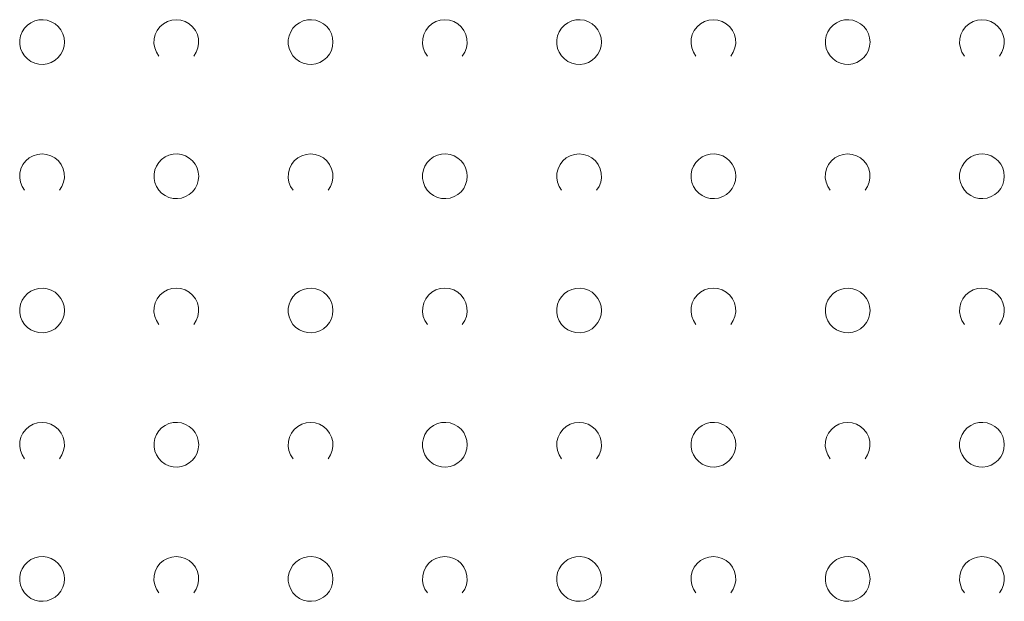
# Model space of a CAD drawing. Extents: x 5474185 to 5474933, y 5916077 to 5916824.
# Tile 99 of 256: x 5474371 to 5474393, y 5916679 to 5916692. Entities that reach past the tile are written whole.
import ezdxf

# ---------------------------------------------------------------- set-up
doc = ezdxf.new("R2010")
doc.units = 0
doc.layers.add('GSSZAD', color=254, linetype='CONTINUOUS', lineweight=18)

msp = doc.modelspace()

# ---------------------------------------------------------------- linework, layer by layer
at = {"layer": 'GSSZAD', "elevation": 10.1, "flags": 128}
for points in [[(5474371.845, 5916691.271005), (5474371.835964, 5916691.365631), (5474371.809184, 5916691.456836), (5474371.765627, 5916691.541325), (5474371.706867, 5916691.616045), (5474371.635028, 5916691.678293), (5474371.552708, 5916691.725821), (5474371.462879, 5916691.756911), (5474371.368791, 5916691.770439), (5474371.273843, 5916691.765916), (5474371.181466, 5916691.743505), (5474371.095, 5916691.704018), (5474371.01757, 5916691.64888), (5474370.951973, 5916691.580084), (5474370.900582, 5916691.500118), (5474370.865254, 5916691.411871), (5474370.847264, 5916691.318533), (5474370.847264, 5916691.223477), (5474370.865254, 5916691.130139), (5474370.900582, 5916691.041892), (5474370.951973, 5916690.961926), (5474371.01757, 5916690.89313), (5474371.095, 5916690.837992), (5474371.181466, 5916690.798505), (5474371.273843, 5916690.776094), (5474371.368791, 5916690.771571), (5474371.462879, 5916690.785099), (5474371.552708, 5916690.816189), (5474371.635028, 5916690.863717), (5474371.706867, 5916690.925965), (5474371.765627, 5916691.000685), (5474371.809184, 5916691.085174), (5474371.835964, 5916691.176379), (5474371.845, 5916691.271005)], [(5474377.845, 5916691.271005), (5474377.835964, 5916691.365631), (5474377.809184, 5916691.456836), (5474377.765627, 5916691.541325), (5474377.706867, 5916691.616045), (5474377.635028, 5916691.678293), (5474377.552708, 5916691.725821), (5474377.462879, 5916691.756911), (5474377.368791, 5916691.770439), (5474377.273843, 5916691.765916), (5474377.181466, 5916691.743505), (5474377.095, 5916691.704018), (5474377.01757, 5916691.64888), (5474376.951973, 5916691.580084), (5474376.900582, 5916691.500118), (5474376.865254, 5916691.411871), (5474376.847264, 5916691.318533), (5474376.847264, 5916691.223477), (5474376.865254, 5916691.130139), (5474376.900582, 5916691.041892), (5474376.951973, 5916690.961926), (5474377.01757, 5916690.89313), (5474377.095, 5916690.837992), (5474377.181466, 5916690.798505), (5474377.273843, 5916690.776094), (5474377.368791, 5916690.771571), (5474377.462879, 5916690.785099), (5474377.552708, 5916690.816189), (5474377.635028, 5916690.863717), (5474377.706867, 5916690.925965), (5474377.765627, 5916691.000685), (5474377.809184, 5916691.085174), (5474377.835964, 5916691.176379), (5474377.845, 5916691.271005)], [(5474383.845, 5916691.271005), (5474383.835964, 5916691.365631), (5474383.809184, 5916691.456836), (5474383.765627, 5916691.541325), (5474383.706867, 5916691.616045), (5474383.635028, 5916691.678293), (5474383.552708, 5916691.725821), (5474383.462879, 5916691.756911), (5474383.368791, 5916691.770439), (5474383.273843, 5916691.765916), (5474383.181466, 5916691.743505), (5474383.095, 5916691.704018), (5474383.01757, 5916691.64888), (5474382.951973, 5916691.580084), (5474382.900582, 5916691.500118), (5474382.865254, 5916691.411871), (5474382.847264, 5916691.318533), (5474382.847264, 5916691.223477), (5474382.865254, 5916691.130139), (5474382.900582, 5916691.041892), (5474382.951973, 5916690.961926), (5474383.01757, 5916690.89313), (5474383.095, 5916690.837992), (5474383.181466, 5916690.798505), (5474383.273843, 5916690.776094), (5474383.368791, 5916690.771571), (5474383.462879, 5916690.785099), (5474383.552708, 5916690.816189), (5474383.635028, 5916690.863717), (5474383.706867, 5916690.925965), (5474383.765627, 5916691.000685), (5474383.809184, 5916691.085174), (5474383.835964, 5916691.176379), (5474383.845, 5916691.271005)], [(5474389.845, 5916691.271005), (5474389.835964, 5916691.365631), (5474389.809184, 5916691.456836), (5474389.765627, 5916691.541325), (5474389.706867, 5916691.616045), (5474389.635028, 5916691.678293), (5474389.552708, 5916691.725821), (5474389.462879, 5916691.756911), (5474389.368791, 5916691.770439), (5474389.273843, 5916691.765916), (5474389.181466, 5916691.743505), (5474389.095, 5916691.704018), (5474389.01757, 5916691.64888), (5474388.951973, 5916691.580084), (5474388.900582, 5916691.500118), (5474388.865254, 5916691.411871), (5474388.847264, 5916691.318533), (5474388.847264, 5916691.223477), (5474388.865254, 5916691.130139), (5474388.900582, 5916691.041892), (5474388.951973, 5916690.961926), (5474389.01757, 5916690.89313), (5474389.095, 5916690.837992), (5474389.181466, 5916690.798505), (5474389.273843, 5916690.776094), (5474389.368791, 5916690.771571), (5474389.462879, 5916690.785099), (5474389.552708, 5916690.816189), (5474389.635028, 5916690.863717), (5474389.706867, 5916690.925965), (5474389.765627, 5916691.000685), (5474389.809184, 5916691.085174), (5474389.835964, 5916691.176379), (5474389.845, 5916691.271005)], [(5474374.845, 5916688.271005), (5474374.835964, 5916688.365631), (5474374.809184, 5916688.456836), (5474374.765627, 5916688.541325), (5474374.706867, 5916688.616045), (5474374.635028, 5916688.678293), (5474374.552708, 5916688.725821), (5474374.462879, 5916688.756911), (5474374.368791, 5916688.770439), (5474374.273843, 5916688.765916), (5474374.181466, 5916688.743505), (5474374.095, 5916688.704018), (5474374.01757, 5916688.64888), (5474373.951973, 5916688.580084), (5474373.900582, 5916688.500118), (5474373.865254, 5916688.411871), (5474373.847264, 5916688.318533), (5474373.847264, 5916688.223477), (5474373.865254, 5916688.130139), (5474373.900582, 5916688.041892), (5474373.951973, 5916687.961926), (5474374.01757, 5916687.89313), (5474374.095, 5916687.837992), (5474374.181466, 5916687.798505), (5474374.273843, 5916687.776094), (5474374.368791, 5916687.771571), (5474374.462879, 5916687.785099), (5474374.552708, 5916687.816189), (5474374.635028, 5916687.863717), (5474374.706867, 5916687.925965), (5474374.765627, 5916688.000685), (5474374.809184, 5916688.085174), (5474374.835964, 5916688.176379), (5474374.845, 5916688.271005)], [(5474380.845, 5916688.271005), (5474380.835964, 5916688.365631), (5474380.809184, 5916688.456836), (5474380.765627, 5916688.541325), (5474380.706867, 5916688.616045), (5474380.635028, 5916688.678293), (5474380.552708, 5916688.725821), (5474380.462879, 5916688.756911), (5474380.368791, 5916688.770439), (5474380.273843, 5916688.765916), (5474380.181466, 5916688.743505), (5474380.095, 5916688.704018), (5474380.01757, 5916688.64888), (5474379.951973, 5916688.580084), (5474379.900582, 5916688.500118), (5474379.865254, 5916688.411871), (5474379.847264, 5916688.318533), (5474379.847264, 5916688.223477), (5474379.865254, 5916688.130139), (5474379.900582, 5916688.041892), (5474379.951973, 5916687.961926), (5474380.01757, 5916687.89313), (5474380.095, 5916687.837992), (5474380.181466, 5916687.798505), (5474380.273843, 5916687.776094), (5474380.368791, 5916687.771571), (5474380.462879, 5916687.785099), (5474380.552708, 5916687.816189), (5474380.635028, 5916687.863717), (5474380.706867, 5916687.925965), (5474380.765627, 5916688.000685), (5474380.809184, 5916688.085174), (5474380.835964, 5916688.176379), (5474380.845, 5916688.271005)], [(5474386.845, 5916688.271005), (5474386.835964, 5916688.365631), (5474386.809184, 5916688.456836), (5474386.765627, 5916688.541325), (5474386.706867, 5916688.616045), (5474386.635028, 5916688.678293), (5474386.552708, 5916688.725821), (5474386.462879, 5916688.756911), (5474386.368791, 5916688.770439), (5474386.273843, 5916688.765916), (5474386.181466, 5916688.743505), (5474386.095, 5916688.704018), (5474386.01757, 5916688.64888), (5474385.951973, 5916688.580084), (5474385.900582, 5916688.500118), (5474385.865254, 5916688.411871), (5474385.847264, 5916688.318533), (5474385.847264, 5916688.223477), (5474385.865254, 5916688.130139), (5474385.900582, 5916688.041892), (5474385.951973, 5916687.961926), (5474386.01757, 5916687.89313), (5474386.095, 5916687.837992), (5474386.181466, 5916687.798505), (5474386.273843, 5916687.776094), (5474386.368791, 5916687.771571), (5474386.462879, 5916687.785099), (5474386.552708, 5916687.816189), (5474386.635028, 5916687.863717), (5474386.706867, 5916687.925965), (5474386.765627, 5916688.000685), (5474386.809184, 5916688.085174), (5474386.835964, 5916688.176379), (5474386.845, 5916688.271005)], [(5474392.845, 5916688.271005), (5474392.835964, 5916688.365631), (5474392.809184, 5916688.456836), (5474392.765627, 5916688.541325), (5474392.706867, 5916688.616045), (5474392.635028, 5916688.678293), (5474392.552708, 5916688.725821), (5474392.462879, 5916688.756911), (5474392.368791, 5916688.770439), (5474392.273843, 5916688.765916), (5474392.181466, 5916688.743505), (5474392.095, 5916688.704018), (5474392.01757, 5916688.64888), (5474391.951973, 5916688.580084), (5474391.900582, 5916688.500118), (5474391.865254, 5916688.411871), (5474391.847264, 5916688.318533), (5474391.847264, 5916688.223477), (5474391.865254, 5916688.130139), (5474391.900582, 5916688.041892), (5474391.951973, 5916687.961926), (5474392.01757, 5916687.89313), (5474392.095, 5916687.837992), (5474392.181466, 5916687.798505), (5474392.273843, 5916687.776094), (5474392.368791, 5916687.771571), (5474392.462879, 5916687.785099), (5474392.552708, 5916687.816189), (5474392.635028, 5916687.863717), (5474392.706867, 5916687.925965), (5474392.765627, 5916688.000685), (5474392.809184, 5916688.085174), (5474392.835964, 5916688.176379), (5474392.845, 5916688.271005)], [(5474371.845, 5916685.271005), (5474371.835964, 5916685.365631), (5474371.809184, 5916685.456836), (5474371.765627, 5916685.541325), (5474371.706867, 5916685.616045), (5474371.635028, 5916685.678293), (5474371.552708, 5916685.725821), (5474371.462879, 5916685.756911), (5474371.368791, 5916685.770439), (5474371.273843, 5916685.765916), (5474371.181466, 5916685.743505), (5474371.095, 5916685.704018), (5474371.01757, 5916685.64888), (5474370.951973, 5916685.580084), (5474370.900582, 5916685.500118), (5474370.865254, 5916685.411871), (5474370.847264, 5916685.318533), (5474370.847264, 5916685.223477), (5474370.865254, 5916685.130139), (5474370.900582, 5916685.041892), (5474370.951973, 5916684.961926), (5474371.01757, 5916684.89313), (5474371.095, 5916684.837992), (5474371.181466, 5916684.798505), (5474371.273843, 5916684.776094), (5474371.368791, 5916684.771571), (5474371.462879, 5916684.785099), (5474371.552708, 5916684.816189), (5474371.635028, 5916684.863717), (5474371.706867, 5916684.925965), (5474371.765627, 5916685.000685), (5474371.809184, 5916685.085174), (5474371.835964, 5916685.176379), (5474371.845, 5916685.271005)], [(5474377.845, 5916685.271005), (5474377.835964, 5916685.365631), (5474377.809184, 5916685.456836), (5474377.765627, 5916685.541325), (5474377.706867, 5916685.616045), (5474377.635028, 5916685.678293), (5474377.552708, 5916685.725821), (5474377.462879, 5916685.756911), (5474377.368791, 5916685.770439), (5474377.273843, 5916685.765916), (5474377.181466, 5916685.743505), (5474377.095, 5916685.704018), (5474377.01757, 5916685.64888), (5474376.951973, 5916685.580084), (5474376.900582, 5916685.500118), (5474376.865254, 5916685.411871), (5474376.847264, 5916685.318533), (5474376.847264, 5916685.223477), (5474376.865254, 5916685.130139), (5474376.900582, 5916685.041892), (5474376.951973, 5916684.961926), (5474377.01757, 5916684.89313), (5474377.095, 5916684.837992), (5474377.181466, 5916684.798505), (5474377.273843, 5916684.776094), (5474377.368791, 5916684.771571), (5474377.462879, 5916684.785099), (5474377.552708, 5916684.816189), (5474377.635028, 5916684.863717), (5474377.706867, 5916684.925965), (5474377.765627, 5916685.000685), (5474377.809184, 5916685.085174), (5474377.835964, 5916685.176379), (5474377.845, 5916685.271005)], [(5474383.845, 5916685.271005), (5474383.835964, 5916685.365631), (5474383.809184, 5916685.456836), (5474383.765627, 5916685.541325), (5474383.706867, 5916685.616045), (5474383.635028, 5916685.678293), (5474383.552708, 5916685.725821), (5474383.462879, 5916685.756911), (5474383.368791, 5916685.770439), (5474383.273843, 5916685.765916), (5474383.181466, 5916685.743505), (5474383.095, 5916685.704018), (5474383.01757, 5916685.64888), (5474382.951973, 5916685.580084), (5474382.900582, 5916685.500118), (5474382.865254, 5916685.411871), (5474382.847264, 5916685.318533), (5474382.847264, 5916685.223477), (5474382.865254, 5916685.130139), (5474382.900582, 5916685.041892), (5474382.951973, 5916684.961926), (5474383.01757, 5916684.89313), (5474383.095, 5916684.837992), (5474383.181466, 5916684.798505), (5474383.273843, 5916684.776094), (5474383.368791, 5916684.771571), (5474383.462879, 5916684.785099), (5474383.552708, 5916684.816189), (5474383.635028, 5916684.863717), (5474383.706867, 5916684.925965), (5474383.765627, 5916685.000685), (5474383.809184, 5916685.085174), (5474383.835964, 5916685.176379), (5474383.845, 5916685.271005)], [(5474389.845, 5916685.271005), (5474389.835964, 5916685.365631), (5474389.809184, 5916685.456836), (5474389.765627, 5916685.541325), (5474389.706867, 5916685.616045), (5474389.635028, 5916685.678293), (5474389.552708, 5916685.725821), (5474389.462879, 5916685.756911), (5474389.368791, 5916685.770439), (5474389.273843, 5916685.765916), (5474389.181466, 5916685.743505), (5474389.095, 5916685.704018), (5474389.01757, 5916685.64888), (5474388.951973, 5916685.580084), (5474388.900582, 5916685.500118), (5474388.865254, 5916685.411871), (5474388.847264, 5916685.318533), (5474388.847264, 5916685.223477), (5474388.865254, 5916685.130139), (5474388.900582, 5916685.041892), (5474388.951973, 5916684.961926), (5474389.01757, 5916684.89313), (5474389.095, 5916684.837992), (5474389.181466, 5916684.798505), (5474389.273843, 5916684.776094), (5474389.368791, 5916684.771571), (5474389.462879, 5916684.785099), (5474389.552708, 5916684.816189), (5474389.635028, 5916684.863717), (5474389.706867, 5916684.925965), (5474389.765627, 5916685.000685), (5474389.809184, 5916685.085174), (5474389.835964, 5916685.176379), (5474389.845, 5916685.271005)], [(5474374.845, 5916682.271005), (5474374.835964, 5916682.365631), (5474374.809184, 5916682.456836), (5474374.765627, 5916682.541325), (5474374.706867, 5916682.616045), (5474374.635028, 5916682.678293), (5474374.552708, 5916682.725821), (5474374.462879, 5916682.756911), (5474374.368791, 5916682.770439), (5474374.273843, 5916682.765916), (5474374.181466, 5916682.743505), (5474374.095, 5916682.704018), (5474374.01757, 5916682.64888), (5474373.951973, 5916682.580084), (5474373.900582, 5916682.500118), (5474373.865254, 5916682.411871), (5474373.847264, 5916682.318533), (5474373.847264, 5916682.223477), (5474373.865254, 5916682.130139), (5474373.900582, 5916682.041892), (5474373.951973, 5916681.961926), (5474374.01757, 5916681.89313), (5474374.095, 5916681.837992), (5474374.181466, 5916681.798505), (5474374.273843, 5916681.776094), (5474374.368791, 5916681.771571), (5474374.462879, 5916681.785099), (5474374.552708, 5916681.816189), (5474374.635028, 5916681.863717), (5474374.706867, 5916681.925965), (5474374.765627, 5916682.000685), (5474374.809184, 5916682.085174), (5474374.835964, 5916682.176379), (5474374.845, 5916682.271005)], [(5474380.845, 5916682.271005), (5474380.835964, 5916682.365631), (5474380.809184, 5916682.456836), (5474380.765627, 5916682.541325), (5474380.706867, 5916682.616045), (5474380.635028, 5916682.678293), (5474380.552708, 5916682.725821), (5474380.462879, 5916682.756911), (5474380.368791, 5916682.770439), (5474380.273843, 5916682.765916), (5474380.181466, 5916682.743505), (5474380.095, 5916682.704018), (5474380.01757, 5916682.64888), (5474379.951973, 5916682.580084), (5474379.900582, 5916682.500118), (5474379.865254, 5916682.411871), (5474379.847264, 5916682.318533), (5474379.847264, 5916682.223477), (5474379.865254, 5916682.130139), (5474379.900582, 5916682.041892), (5474379.951973, 5916681.961926), (5474380.01757, 5916681.89313), (5474380.095, 5916681.837992), (5474380.181466, 5916681.798505), (5474380.273843, 5916681.776094), (5474380.368791, 5916681.771571), (5474380.462879, 5916681.785099), (5474380.552708, 5916681.816189), (5474380.635028, 5916681.863717), (5474380.706867, 5916681.925965), (5474380.765627, 5916682.000685), (5474380.809184, 5916682.085174), (5474380.835964, 5916682.176379), (5474380.845, 5916682.271005)], [(5474386.845, 5916682.271005), (5474386.835964, 5916682.365631), (5474386.809184, 5916682.456836), (5474386.765627, 5916682.541325), (5474386.706867, 5916682.616045), (5474386.635028, 5916682.678293), (5474386.552708, 5916682.725821), (5474386.462879, 5916682.756911), (5474386.368791, 5916682.770439), (5474386.273843, 5916682.765916), (5474386.181466, 5916682.743505), (5474386.095, 5916682.704018), (5474386.01757, 5916682.64888), (5474385.951973, 5916682.580084), (5474385.900582, 5916682.500118), (5474385.865254, 5916682.411871), (5474385.847264, 5916682.318533), (5474385.847264, 5916682.223477), (5474385.865254, 5916682.130139), (5474385.900582, 5916682.041892), (5474385.951973, 5916681.961926), (5474386.01757, 5916681.89313), (5474386.095, 5916681.837992), (5474386.181466, 5916681.798505), (5474386.273843, 5916681.776094), (5474386.368791, 5916681.771571), (5474386.462879, 5916681.785099), (5474386.552708, 5916681.816189), (5474386.635028, 5916681.863717), (5474386.706867, 5916681.925965), (5474386.765627, 5916682.000685), (5474386.809184, 5916682.085174), (5474386.835964, 5916682.176379), (5474386.845, 5916682.271005)], [(5474392.845, 5916682.271005), (5474392.835964, 5916682.365631), (5474392.809184, 5916682.456836), (5474392.765627, 5916682.541325), (5474392.706867, 5916682.616045), (5474392.635028, 5916682.678293), (5474392.552708, 5916682.725821), (5474392.462879, 5916682.756911), (5474392.368791, 5916682.770439), (5474392.273843, 5916682.765916), (5474392.181466, 5916682.743505), (5474392.095, 5916682.704018), (5474392.01757, 5916682.64888), (5474391.951973, 5916682.580084), (5474391.900582, 5916682.500118), (5474391.865254, 5916682.411871), (5474391.847264, 5916682.318533), (5474391.847264, 5916682.223477), (5474391.865254, 5916682.130139), (5474391.900582, 5916682.041892), (5474391.951973, 5916681.961926), (5474392.01757, 5916681.89313), (5474392.095, 5916681.837992), (5474392.181466, 5916681.798505), (5474392.273843, 5916681.776094), (5474392.368791, 5916681.771571), (5474392.462879, 5916681.785099), (5474392.552708, 5916681.816189), (5474392.635028, 5916681.863717), (5474392.706867, 5916681.925965), (5474392.765627, 5916682.000685), (5474392.809184, 5916682.085174), (5474392.835964, 5916682.176379), (5474392.845, 5916682.271005)], [(5474371.845, 5916679.271005), (5474371.835964, 5916679.365631), (5474371.809184, 5916679.456836), (5474371.765627, 5916679.541325), (5474371.706867, 5916679.616045), (5474371.635028, 5916679.678293), (5474371.552708, 5916679.725821), (5474371.462879, 5916679.756911), (5474371.368791, 5916679.770439), (5474371.273843, 5916679.765916), (5474371.181466, 5916679.743505), (5474371.095, 5916679.704018), (5474371.01757, 5916679.64888), (5474370.951973, 5916679.580084), (5474370.900582, 5916679.500118), (5474370.865254, 5916679.411871), (5474370.847264, 5916679.318533), (5474370.847264, 5916679.223477), (5474370.865254, 5916679.130139), (5474370.900582, 5916679.041892), (5474370.951973, 5916678.961926), (5474371.01757, 5916678.89313), (5474371.095, 5916678.837992), (5474371.181466, 5916678.798505), (5474371.273843, 5916678.776094), (5474371.368791, 5916678.771571), (5474371.462879, 5916678.785099), (5474371.552708, 5916678.816189), (5474371.635028, 5916678.863717), (5474371.706867, 5916678.925965), (5474371.765627, 5916679.000685), (5474371.809184, 5916679.085174), (5474371.835964, 5916679.176379), (5474371.845, 5916679.271005)], [(5474377.845, 5916679.271005), (5474377.835964, 5916679.365631), (5474377.809184, 5916679.456836), (5474377.765627, 5916679.541325), (5474377.706867, 5916679.616045), (5474377.635028, 5916679.678293), (5474377.552708, 5916679.725821), (5474377.462879, 5916679.756911), (5474377.368791, 5916679.770439), (5474377.273843, 5916679.765916), (5474377.181466, 5916679.743505), (5474377.095, 5916679.704018), (5474377.01757, 5916679.64888), (5474376.951973, 5916679.580084), (5474376.900582, 5916679.500118), (5474376.865254, 5916679.411871), (5474376.847264, 5916679.318533), (5474376.847264, 5916679.223477), (5474376.865254, 5916679.130139), (5474376.900582, 5916679.041892), (5474376.951973, 5916678.961926), (5474377.01757, 5916678.89313), (5474377.095, 5916678.837992), (5474377.181466, 5916678.798505), (5474377.273843, 5916678.776094), (5474377.368791, 5916678.771571), (5474377.462879, 5916678.785099), (5474377.552708, 5916678.816189), (5474377.635028, 5916678.863717), (5474377.706867, 5916678.925965), (5474377.765627, 5916679.000685), (5474377.809184, 5916679.085174), (5474377.835964, 5916679.176379), (5474377.845, 5916679.271005)], [(5474383.845, 5916679.271005), (5474383.835964, 5916679.365631), (5474383.809184, 5916679.456836), (5474383.765627, 5916679.541325), (5474383.706867, 5916679.616045), (5474383.635028, 5916679.678293), (5474383.552708, 5916679.725821), (5474383.462879, 5916679.756911), (5474383.368791, 5916679.770439), (5474383.273843, 5916679.765916), (5474383.181466, 5916679.743505), (5474383.095, 5916679.704018), (5474383.01757, 5916679.64888), (5474382.951973, 5916679.580084), (5474382.900582, 5916679.500118), (5474382.865254, 5916679.411871), (5474382.847264, 5916679.318533), (5474382.847264, 5916679.223477), (5474382.865254, 5916679.130139), (5474382.900582, 5916679.041892), (5474382.951973, 5916678.961926), (5474383.01757, 5916678.89313), (5474383.095, 5916678.837992), (5474383.181466, 5916678.798505), (5474383.273843, 5916678.776094), (5474383.368791, 5916678.771571), (5474383.462879, 5916678.785099), (5474383.552708, 5916678.816189), (5474383.635028, 5916678.863717), (5474383.706867, 5916678.925965), (5474383.765627, 5916679.000685), (5474383.809184, 5916679.085174), (5474383.835964, 5916679.176379), (5474383.845, 5916679.271005)], [(5474389.845, 5916679.271005), (5474389.835964, 5916679.365631), (5474389.809184, 5916679.456836), (5474389.765627, 5916679.541325), (5474389.706867, 5916679.616045), (5474389.635028, 5916679.678293), (5474389.552708, 5916679.725821), (5474389.462879, 5916679.756911), (5474389.368791, 5916679.770439), (5474389.273843, 5916679.765916), (5474389.181466, 5916679.743505), (5474389.095, 5916679.704018), (5474389.01757, 5916679.64888), (5474388.951973, 5916679.580084), (5474388.900582, 5916679.500118), (5474388.865254, 5916679.411871), (5474388.847264, 5916679.318533), (5474388.847264, 5916679.223477), (5474388.865254, 5916679.130139), (5474388.900582, 5916679.041892), (5474388.951973, 5916678.961926), (5474389.01757, 5916678.89313), (5474389.095, 5916678.837992), (5474389.181466, 5916678.798505), (5474389.273843, 5916678.776094), (5474389.368791, 5916678.771571), (5474389.462879, 5916678.785099), (5474389.552708, 5916678.816189), (5474389.635028, 5916678.863717), (5474389.706867, 5916678.925965), (5474389.765627, 5916679.000685), (5474389.809184, 5916679.085174), (5474389.835964, 5916679.176379), (5474389.845, 5916679.271005)]]:
    msp.add_lwpolyline(points, close=True, dxfattribs=at)
for points in [[(5474373.954688, 5916690.958505), (5474373.899433, 5916691.044136), (5474373.862688, 5916691.139191), (5474373.84598, 5916691.239723), (5474373.850002, 5916691.341554), (5474373.874588, 5916691.440454), (5474373.918717, 5916691.532315), (5474373.980554, 5916691.61332), (5474374.057532, 5916691.680104), (5474374.146452, 5916691.729894), (5474374.24362, 5916691.760619), (5474374.345, 5916691.771005), (5474374.44638, 5916691.760619), (5474374.543548, 5916691.729894), (5474374.632468, 5916691.680104), (5474374.709446, 5916691.61332), (5474374.771283, 5916691.532315), (5474374.815412, 5916691.440454), (5474374.839998, 5916691.341554), (5474374.84402, 5916691.239723), (5474374.827312, 5916691.139191), (5474374.790567, 5916691.044136), (5474374.735312, 5916690.958505)], [(5474379.954688, 5916690.958505), (5474379.899433, 5916691.044136), (5474379.862688, 5916691.139191), (5474379.84598, 5916691.239723), (5474379.850002, 5916691.341554), (5474379.874588, 5916691.440454), (5474379.918717, 5916691.532315), (5474379.980554, 5916691.61332), (5474380.057532, 5916691.680104), (5474380.146452, 5916691.729894), (5474380.24362, 5916691.760619), (5474380.345, 5916691.771005), (5474380.44638, 5916691.760619), (5474380.543548, 5916691.729894), (5474380.632468, 5916691.680104), (5474380.709446, 5916691.61332), (5474380.771283, 5916691.532315), (5474380.815412, 5916691.440454), (5474380.839998, 5916691.341554), (5474380.84402, 5916691.239723), (5474380.827312, 5916691.139191), (5474380.790567, 5916691.044136), (5474380.735312, 5916690.958505)], [(5474385.954688, 5916690.958505), (5474385.899433, 5916691.044136), (5474385.862688, 5916691.139191), (5474385.84598, 5916691.239723), (5474385.850002, 5916691.341554), (5474385.874588, 5916691.440454), (5474385.918717, 5916691.532315), (5474385.980554, 5916691.61332), (5474386.057532, 5916691.680104), (5474386.146452, 5916691.729894), (5474386.24362, 5916691.760619), (5474386.345, 5916691.771005), (5474386.44638, 5916691.760619), (5474386.543548, 5916691.729894), (5474386.632468, 5916691.680104), (5474386.709446, 5916691.61332), (5474386.771283, 5916691.532315), (5474386.815412, 5916691.440454), (5474386.839998, 5916691.341554), (5474386.84402, 5916691.239723), (5474386.827312, 5916691.139191), (5474386.790567, 5916691.044136), (5474386.735312, 5916690.958505)], [(5474391.954688, 5916690.958505), (5474391.899433, 5916691.044136), (5474391.862688, 5916691.139191), (5474391.84598, 5916691.239723), (5474391.850002, 5916691.341554), (5474391.874588, 5916691.440454), (5474391.918717, 5916691.532315), (5474391.980554, 5916691.61332), (5474392.057532, 5916691.680104), (5474392.146452, 5916691.729894), (5474392.24362, 5916691.760619), (5474392.345, 5916691.771005), (5474392.44638, 5916691.760619), (5474392.543548, 5916691.729894), (5474392.632468, 5916691.680104), (5474392.709446, 5916691.61332), (5474392.771283, 5916691.532315), (5474392.815412, 5916691.440454), (5474392.839998, 5916691.341554), (5474392.84402, 5916691.239723), (5474392.827312, 5916691.139191), (5474392.790567, 5916691.044136), (5474392.735312, 5916690.958505)], [(5474370.954688, 5916687.958505), (5474370.899433, 5916688.044136), (5474370.862688, 5916688.139191), (5474370.84598, 5916688.239723), (5474370.850002, 5916688.341554), (5474370.874588, 5916688.440454), (5474370.918717, 5916688.532315), (5474370.980554, 5916688.61332), (5474371.057532, 5916688.680104), (5474371.146452, 5916688.729894), (5474371.24362, 5916688.760619), (5474371.345, 5916688.771005), (5474371.44638, 5916688.760619), (5474371.543548, 5916688.729894), (5474371.632468, 5916688.680104), (5474371.709446, 5916688.61332), (5474371.771283, 5916688.532315), (5474371.815412, 5916688.440454), (5474371.839998, 5916688.341554), (5474371.84402, 5916688.239723), (5474371.827312, 5916688.139191), (5474371.790567, 5916688.044136), (5474371.735312, 5916687.958505)], [(5474376.954688, 5916687.958505), (5474376.899433, 5916688.044136), (5474376.862688, 5916688.139191), (5474376.84598, 5916688.239723), (5474376.850002, 5916688.341554), (5474376.874588, 5916688.440454), (5474376.918717, 5916688.532315), (5474376.980554, 5916688.61332), (5474377.057532, 5916688.680104), (5474377.146452, 5916688.729894), (5474377.24362, 5916688.760619), (5474377.345, 5916688.771005), (5474377.44638, 5916688.760619), (5474377.543548, 5916688.729894), (5474377.632468, 5916688.680104), (5474377.709446, 5916688.61332), (5474377.771283, 5916688.532315), (5474377.815412, 5916688.440454), (5474377.839998, 5916688.341554), (5474377.84402, 5916688.239723), (5474377.827312, 5916688.139191), (5474377.790567, 5916688.044136), (5474377.735312, 5916687.958505)], [(5474382.954688, 5916687.958505), (5474382.899433, 5916688.044136), (5474382.862688, 5916688.139191), (5474382.84598, 5916688.239723), (5474382.850002, 5916688.341554), (5474382.874588, 5916688.440454), (5474382.918717, 5916688.532315), (5474382.980554, 5916688.61332), (5474383.057532, 5916688.680104), (5474383.146452, 5916688.729894), (5474383.24362, 5916688.760619), (5474383.345, 5916688.771005), (5474383.44638, 5916688.760619), (5474383.543548, 5916688.729894), (5474383.632468, 5916688.680104), (5474383.709446, 5916688.61332), (5474383.771283, 5916688.532315), (5474383.815412, 5916688.440454), (5474383.839998, 5916688.341554), (5474383.84402, 5916688.239723), (5474383.827312, 5916688.139191), (5474383.790567, 5916688.044136), (5474383.735312, 5916687.958505)], [(5474388.954688, 5916687.958505), (5474388.899433, 5916688.044136), (5474388.862688, 5916688.139191), (5474388.84598, 5916688.239723), (5474388.850002, 5916688.341554), (5474388.874588, 5916688.440454), (5474388.918717, 5916688.532315), (5474388.980554, 5916688.61332), (5474389.057532, 5916688.680104), (5474389.146452, 5916688.729894), (5474389.24362, 5916688.760619), (5474389.345, 5916688.771005), (5474389.44638, 5916688.760619), (5474389.543548, 5916688.729894), (5474389.632468, 5916688.680104), (5474389.709446, 5916688.61332), (5474389.771283, 5916688.532315), (5474389.815412, 5916688.440454), (5474389.839998, 5916688.341554), (5474389.84402, 5916688.239723), (5474389.827312, 5916688.139191), (5474389.790567, 5916688.044136), (5474389.735312, 5916687.958505)], [(5474373.954688, 5916684.958505), (5474373.899433, 5916685.044136), (5474373.862688, 5916685.139191), (5474373.84598, 5916685.239723), (5474373.850002, 5916685.341554), (5474373.874588, 5916685.440454), (5474373.918717, 5916685.532315), (5474373.980554, 5916685.61332), (5474374.057532, 5916685.680104), (5474374.146452, 5916685.729894), (5474374.24362, 5916685.760619), (5474374.345, 5916685.771005), (5474374.44638, 5916685.760619), (5474374.543548, 5916685.729894), (5474374.632468, 5916685.680104), (5474374.709446, 5916685.61332), (5474374.771283, 5916685.532315), (5474374.815412, 5916685.440454), (5474374.839998, 5916685.341554), (5474374.84402, 5916685.239723), (5474374.827312, 5916685.139191), (5474374.790567, 5916685.044136), (5474374.735312, 5916684.958505)], [(5474379.954688, 5916684.958505), (5474379.899433, 5916685.044136), (5474379.862688, 5916685.139191), (5474379.84598, 5916685.239723), (5474379.850002, 5916685.341554), (5474379.874588, 5916685.440454), (5474379.918717, 5916685.532315), (5474379.980554, 5916685.61332), (5474380.057532, 5916685.680104), (5474380.146452, 5916685.729894), (5474380.24362, 5916685.760619), (5474380.345, 5916685.771005), (5474380.44638, 5916685.760619), (5474380.543548, 5916685.729894), (5474380.632468, 5916685.680104), (5474380.709446, 5916685.61332), (5474380.771283, 5916685.532315), (5474380.815412, 5916685.440454), (5474380.839998, 5916685.341554), (5474380.84402, 5916685.239723), (5474380.827312, 5916685.139191), (5474380.790567, 5916685.044136), (5474380.735312, 5916684.958505)], [(5474385.954688, 5916684.958505), (5474385.899433, 5916685.044136), (5474385.862688, 5916685.139191), (5474385.84598, 5916685.239723), (5474385.850002, 5916685.341554), (5474385.874588, 5916685.440454), (5474385.918717, 5916685.532315), (5474385.980554, 5916685.61332), (5474386.057532, 5916685.680104), (5474386.146452, 5916685.729894), (5474386.24362, 5916685.760619), (5474386.345, 5916685.771005), (5474386.44638, 5916685.760619), (5474386.543548, 5916685.729894), (5474386.632468, 5916685.680104), (5474386.709446, 5916685.61332), (5474386.771283, 5916685.532315), (5474386.815412, 5916685.440454), (5474386.839998, 5916685.341554), (5474386.84402, 5916685.239723), (5474386.827312, 5916685.139191), (5474386.790567, 5916685.044136), (5474386.735312, 5916684.958505)], [(5474391.954688, 5916684.958505), (5474391.899433, 5916685.044136), (5474391.862688, 5916685.139191), (5474391.84598, 5916685.239723), (5474391.850002, 5916685.341554), (5474391.874588, 5916685.440454), (5474391.918717, 5916685.532315), (5474391.980554, 5916685.61332), (5474392.057532, 5916685.680104), (5474392.146452, 5916685.729894), (5474392.24362, 5916685.760619), (5474392.345, 5916685.771005), (5474392.44638, 5916685.760619), (5474392.543548, 5916685.729894), (5474392.632468, 5916685.680104), (5474392.709446, 5916685.61332), (5474392.771283, 5916685.532315), (5474392.815412, 5916685.440454), (5474392.839998, 5916685.341554), (5474392.84402, 5916685.239723), (5474392.827312, 5916685.139191), (5474392.790567, 5916685.044136), (5474392.735312, 5916684.958505)], [(5474370.954688, 5916681.958505), (5474370.899433, 5916682.044136), (5474370.862688, 5916682.139191), (5474370.84598, 5916682.239723), (5474370.850002, 5916682.341554), (5474370.874588, 5916682.440454), (5474370.918717, 5916682.532315), (5474370.980554, 5916682.61332), (5474371.057532, 5916682.680104), (5474371.146452, 5916682.729894), (5474371.24362, 5916682.760619), (5474371.345, 5916682.771005), (5474371.44638, 5916682.760619), (5474371.543548, 5916682.729894), (5474371.632468, 5916682.680104), (5474371.709446, 5916682.61332), (5474371.771283, 5916682.532315), (5474371.815412, 5916682.440454), (5474371.839998, 5916682.341554), (5474371.84402, 5916682.239723), (5474371.827312, 5916682.139191), (5474371.790567, 5916682.044136), (5474371.735312, 5916681.958505)], [(5474376.954688, 5916681.958505), (5474376.899433, 5916682.044136), (5474376.862688, 5916682.139191), (5474376.84598, 5916682.239723), (5474376.850002, 5916682.341554), (5474376.874588, 5916682.440454), (5474376.918717, 5916682.532315), (5474376.980554, 5916682.61332), (5474377.057532, 5916682.680104), (5474377.146452, 5916682.729894), (5474377.24362, 5916682.760619), (5474377.345, 5916682.771005), (5474377.44638, 5916682.760619), (5474377.543548, 5916682.729894), (5474377.632468, 5916682.680104), (5474377.709446, 5916682.61332), (5474377.771283, 5916682.532315), (5474377.815412, 5916682.440454), (5474377.839998, 5916682.341554), (5474377.84402, 5916682.239723), (5474377.827312, 5916682.139191), (5474377.790567, 5916682.044136), (5474377.735312, 5916681.958505)], [(5474382.954688, 5916681.958505), (5474382.899433, 5916682.044136), (5474382.862688, 5916682.139191), (5474382.84598, 5916682.239723), (5474382.850002, 5916682.341554), (5474382.874588, 5916682.440454), (5474382.918717, 5916682.532315), (5474382.980554, 5916682.61332), (5474383.057532, 5916682.680104), (5474383.146452, 5916682.729894), (5474383.24362, 5916682.760619), (5474383.345, 5916682.771005), (5474383.44638, 5916682.760619), (5474383.543548, 5916682.729894), (5474383.632468, 5916682.680104), (5474383.709446, 5916682.61332), (5474383.771283, 5916682.532315), (5474383.815412, 5916682.440454), (5474383.839998, 5916682.341554), (5474383.84402, 5916682.239723), (5474383.827312, 5916682.139191), (5474383.790567, 5916682.044136), (5474383.735312, 5916681.958505)], [(5474388.954688, 5916681.958505), (5474388.899433, 5916682.044136), (5474388.862688, 5916682.139191), (5474388.84598, 5916682.239723), (5474388.850002, 5916682.341554), (5474388.874588, 5916682.440454), (5474388.918717, 5916682.532315), (5474388.980554, 5916682.61332), (5474389.057532, 5916682.680104), (5474389.146452, 5916682.729894), (5474389.24362, 5916682.760619), (5474389.345, 5916682.771005), (5474389.44638, 5916682.760619), (5474389.543548, 5916682.729894), (5474389.632468, 5916682.680104), (5474389.709446, 5916682.61332), (5474389.771283, 5916682.532315), (5474389.815412, 5916682.440454), (5474389.839998, 5916682.341554), (5474389.84402, 5916682.239723), (5474389.827312, 5916682.139191), (5474389.790567, 5916682.044136), (5474389.735312, 5916681.958505)], [(5474373.954688, 5916678.958505), (5474373.899433, 5916679.044136), (5474373.862688, 5916679.139191), (5474373.84598, 5916679.239723), (5474373.850002, 5916679.341554), (5474373.874588, 5916679.440454), (5474373.918717, 5916679.532315), (5474373.980554, 5916679.61332), (5474374.057532, 5916679.680104), (5474374.146452, 5916679.729894), (5474374.24362, 5916679.760619), (5474374.345, 5916679.771005), (5474374.44638, 5916679.760619), (5474374.543548, 5916679.729894), (5474374.632468, 5916679.680104), (5474374.709446, 5916679.61332), (5474374.771283, 5916679.532315), (5474374.815412, 5916679.440454), (5474374.839998, 5916679.341554), (5474374.84402, 5916679.239723), (5474374.827312, 5916679.139191), (5474374.790567, 5916679.044136), (5474374.735312, 5916678.958505)], [(5474379.954688, 5916678.958505), (5474379.899433, 5916679.044136), (5474379.862688, 5916679.139191), (5474379.84598, 5916679.239723), (5474379.850002, 5916679.341554), (5474379.874588, 5916679.440454), (5474379.918717, 5916679.532315), (5474379.980554, 5916679.61332), (5474380.057532, 5916679.680104), (5474380.146452, 5916679.729894), (5474380.24362, 5916679.760619), (5474380.345, 5916679.771005), (5474380.44638, 5916679.760619), (5474380.543548, 5916679.729894), (5474380.632468, 5916679.680104), (5474380.709446, 5916679.61332), (5474380.771283, 5916679.532315), (5474380.815412, 5916679.440454), (5474380.839998, 5916679.341554), (5474380.84402, 5916679.239723), (5474380.827312, 5916679.139191), (5474380.790567, 5916679.044136), (5474380.735312, 5916678.958505)], [(5474385.954688, 5916678.958505), (5474385.899433, 5916679.044136), (5474385.862688, 5916679.139191), (5474385.84598, 5916679.239723), (5474385.850002, 5916679.341554), (5474385.874588, 5916679.440454), (5474385.918717, 5916679.532315), (5474385.980554, 5916679.61332), (5474386.057532, 5916679.680104), (5474386.146452, 5916679.729894), (5474386.24362, 5916679.760619), (5474386.345, 5916679.771005), (5474386.44638, 5916679.760619), (5474386.543548, 5916679.729894), (5474386.632468, 5916679.680104), (5474386.709446, 5916679.61332), (5474386.771283, 5916679.532315), (5474386.815412, 5916679.440454), (5474386.839998, 5916679.341554), (5474386.84402, 5916679.239723), (5474386.827312, 5916679.139191), (5474386.790567, 5916679.044136), (5474386.735312, 5916678.958505)], [(5474391.954688, 5916678.958505), (5474391.899433, 5916679.044136), (5474391.862688, 5916679.139191), (5474391.84598, 5916679.239723), (5474391.850002, 5916679.341554), (5474391.874588, 5916679.440454), (5474391.918717, 5916679.532315), (5474391.980554, 5916679.61332), (5474392.057532, 5916679.680104), (5474392.146452, 5916679.729894), (5474392.24362, 5916679.760619), (5474392.345, 5916679.771005), (5474392.44638, 5916679.760619), (5474392.543548, 5916679.729894), (5474392.632468, 5916679.680104), (5474392.709446, 5916679.61332), (5474392.771283, 5916679.532315), (5474392.815412, 5916679.440454), (5474392.839998, 5916679.341554), (5474392.84402, 5916679.239723), (5474392.827312, 5916679.139191), (5474392.790567, 5916679.044136), (5474392.735312, 5916678.958505)]]:
    msp.add_lwpolyline(points, dxfattribs=at)

doc.saveas('drawing.dxf')
